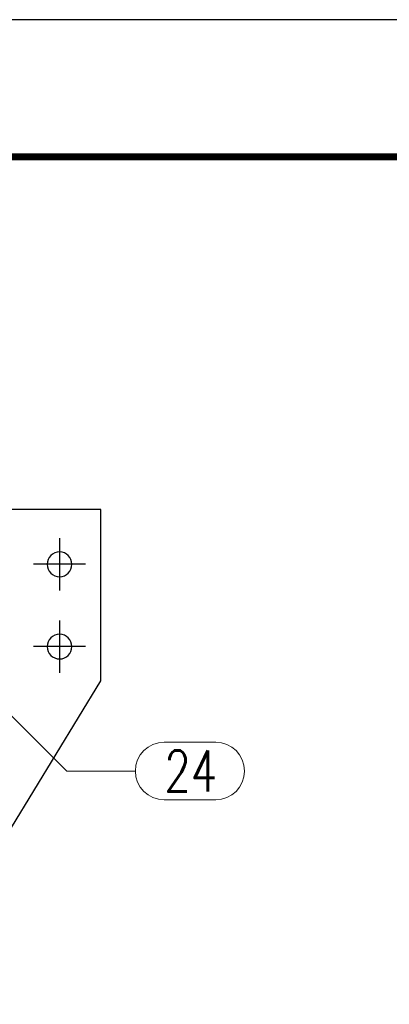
# Model space of a CAD drawing. Header units: millimetres. Extents: x 2097 to 3301, y 14853 to 15503.
# Tile 44 of 98: x 2409 to 2436, y 15403 to 15475. Entities that reach past the tile are written whole.
import ezdxf

# ---------------------------------------------------------------- set-up
doc = ezdxf.new("R2010")
doc.units = ezdxf.units.MM
doc.header["$LTSCALE"] = 10
doc.linetypes.add('MITTE', pattern=[2, 1.25, -0.25, 0.25, -0.25])
doc.layers.add('_FORMATKA', color=8, linetype='Continuous', plot=False)
for name, color, linetype, lineweight in [('_RAMKA', 7, 'Continuous', 35), ('PS_Pos', 1, 'Continuous', 15), ('PS_SOLID', 7, 'Continuous', 30)]:
    doc.layers.add(name, color=color, linetype=linetype, lineweight=lineweight)
doc.layers.add('PS_MID', color=5, linetype='MITTE')
doc.layers.add('PS_SHAPE', color=3, linetype='Continuous')
doc.styles.add('simplex', font='simplex.shx', dxfattribs={"width": 0.75})

# ---------------------------------------------------------------- blocks, each defined once
blk = doc.blocks.new('*X599')
at = {"layer": 'PS_MID', "color": 5, "linetype": 'MITTE'}
for p, q in [((2612.248, 15436.811), (2612.248, 15433.011)), ((2614.148, 15434.911), (2610.348, 15434.911)), ((2612.248, 15430.811), (2612.248, 15427.011)), ((2614.148, 15428.911), (2610.348, 15428.911))]:
    blk.add_line(p, q, dxfattribs=at)
at = {"layer": 'PS_SOLID', "color": 7, "linetype": 'Continuous'}
for p, q in [((2615.248, 15438.911), (2608.748, 15438.911)), ((2615.248, 15426.411), (2615.248, 15438.911)), ((2608.748, 15415.732), (2615.248, 15426.411))]:
    blk.add_line(p, q, dxfattribs=at)
at = {"layer": 'PS_SOLID', "color": 7, "extrusion": (0, 0, -1)}
for centre in [(-2612.248, 15434.911), (-2612.248, 15428.911)]:
    blk.add_circle(centre, 0.9, dxfattribs=at)
blk = doc.blocks.new('*X611')
at = {"color": 1}
for p, q in [((2605.698, 15426.911), (2612.769, 15419.84)), ((2619.869, 15421.94), (2623.619, 15421.94)), ((2612.769, 15419.84), (2617.769, 15419.84)), ((2619.869, 15417.74), (2623.619, 15417.74))]:
    blk.add_line(p, q, dxfattribs=at)
for centre, start, end in [((2619.869, 15419.84), 90, 270), ((2623.619, 15419.84), 270, 90)]:
    blk.add_arc(centre, 2.1, start, end, dxfattribs=at)
at = {"color": 2, "style": 'simplex', "width": 0.75}
blk.add_text('24', height=3, dxfattribs=at).set_placement((2619.869, 15418.34))

msp = doc.modelspace()

# ---------------------------------------------------------------- linework, layer by layer
at = {"layer": '_FORMATKA', "lineweight": -3}
msp.add_lwpolyline([(2099.355, 14880.621), (3299.355, 14880.621), (3299.355, 15474.621), (2099.355, 15474.621)], close=True, dxfattribs=at)
at = {"layer": '_RAMKA', "lineweight": -3, "const_width": 0.5}
msp.add_lwpolyline([(2129.355, 14890.621), (3289.355, 14890.621), (3289.355, 15464.621), (2129.355, 15464.621)], close=True, dxfattribs=at)

# ---------------------------------------------------------------- block references
at = {"layer": 'PS_Pos'}
msp.add_blockref('*X611', (-200, 0), dxfattribs=at)
at = {"layer": 'PS_SHAPE', "color": 3}
msp.add_blockref('*X599', (-200, 0), dxfattribs=at)

doc.saveas('drawing.dxf')
